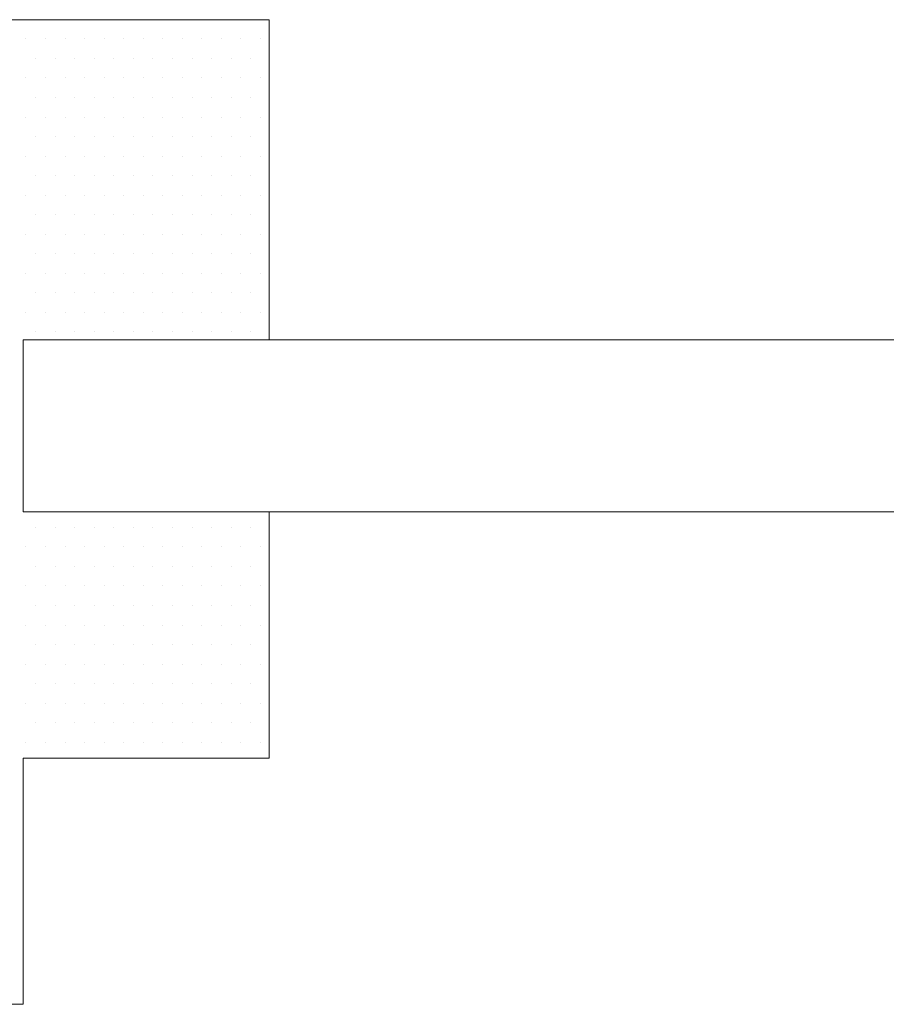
# Model space of a CAD drawing. Header units: metres. Extents: x 7168 to 12828, y 1523 to 3619.
# Tile 116 of 132: x 12272.16 to 12273.92, y 2137.66 to 2139.66. Entities that reach past the tile are written whole.
import ezdxf

# ---------------------------------------------------------------- set-up
doc = ezdxf.new("R2010")
doc.units = ezdxf.units.M
doc.layers.add('CIENKIE', color=4, linetype='Continuous')
doc.layers.add('GRUBE', color=7, linetype='Continuous')

msp = doc.modelspace()

# ---------------------------------------------------------------- linework, layer by layer
at = {"layer": 'CIENKIE', "color": 7, "lineweight": 0}
for p, q in [((12272.1764, 2139.624, -8835.8671), (12272.1764, 2139.624, -8835.8671)), ((12272.2161, 2139.624, -8835.8671), (12272.2161, 2139.624, -8835.8671)), ((12272.2558, 2139.624, -8835.8671), (12272.2558, 2139.624, -8835.8671)), ((12272.2955, 2139.624, -8835.8671), (12272.2955, 2139.624, -8835.8671)), ((12272.3352, 2139.624, -8835.8671), (12272.3352, 2139.624, -8835.8671)), ((12272.3749, 2139.624, -8835.8671), (12272.3749, 2139.624, -8835.8671)), ((12272.4146, 2139.624, -8835.8671), (12272.4146, 2139.624, -8835.8671)), ((12272.4542, 2139.624, -8835.8671), (12272.4542, 2139.624, -8835.8671)), ((12272.4939, 2139.624, -8835.8671), (12272.4939, 2139.624, -8835.8671)), ((12272.5336, 2139.624, -8835.8671), (12272.5336, 2139.624, -8835.8671)), ((12272.5733, 2139.624, -8835.8671), (12272.5733, 2139.624, -8835.8671)), ((12272.613, 2139.624, -8835.8671), (12272.613, 2139.624, -8835.8671)), ((12272.6527, 2139.624, -8835.8671), (12272.6527, 2139.624, -8835.8671)), ((12272.1963, 2139.5843, -8835.8671), (12272.1963, 2139.5843, -8835.8671)), ((12272.236, 2139.5843, -8835.8671), (12272.236, 2139.5843, -8835.8671)), ((12272.2756, 2139.5843, -8835.8671), (12272.2756, 2139.5843, -8835.8671)), ((12272.3153, 2139.5843, -8835.8671), (12272.3153, 2139.5843, -8835.8671)), ((12272.355, 2139.5843, -8835.8671), (12272.355, 2139.5843, -8835.8671)), ((12272.3947, 2139.5843, -8835.8671), (12272.3947, 2139.5843, -8835.8671)), ((12272.4344, 2139.5843, -8835.8671), (12272.4344, 2139.5843, -8835.8671)), ((12272.4741, 2139.5843, -8835.8671), (12272.4741, 2139.5843, -8835.8671)), ((12272.5138, 2139.5843, -8835.8671), (12272.5138, 2139.5843, -8835.8671)), ((12272.5535, 2139.5843, -8835.8671), (12272.5535, 2139.5843, -8835.8671)), ((12272.5931, 2139.5843, -8835.8671), (12272.5931, 2139.5843, -8835.8671)), ((12272.6328, 2139.5843, -8835.8671), (12272.6328, 2139.5843, -8835.8671)), ((12272.1764, 2139.5446, -8835.8671), (12272.1764, 2139.5446, -8835.8671)), ((12272.2161, 2139.5446, -8835.8671), (12272.2161, 2139.5446, -8835.8671)), ((12272.2558, 2139.5446, -8835.8671), (12272.2558, 2139.5446, -8835.8671)), ((12272.2955, 2139.5446, -8835.8671), (12272.2955, 2139.5446, -8835.8671)), ((12272.3352, 2139.5446, -8835.8671), (12272.3352, 2139.5446, -8835.8671)), ((12272.3749, 2139.5446, -8835.8671), (12272.3749, 2139.5446, -8835.8671)), ((12272.4146, 2139.5446, -8835.8671), (12272.4146, 2139.5446, -8835.8671)), ((12272.4542, 2139.5446, -8835.8671), (12272.4542, 2139.5446, -8835.8671)), ((12272.4939, 2139.5446, -8835.8671), (12272.4939, 2139.5446, -8835.8671)), ((12272.5336, 2139.5446, -8835.8671), (12272.5336, 2139.5446, -8835.8671)), ((12272.5733, 2139.5446, -8835.8671), (12272.5733, 2139.5446, -8835.8671)), ((12272.613, 2139.5446, -8835.8671), (12272.613, 2139.5446, -8835.8671)), ((12272.6527, 2139.5446, -8835.8671), (12272.6527, 2139.5446, -8835.8671)), ((12272.1963, 2139.5049, -8835.8671), (12272.1963, 2139.5049, -8835.8671)), ((12272.236, 2139.5049, -8835.8671), (12272.236, 2139.5049, -8835.8671)), ((12272.2756, 2139.5049, -8835.8671), (12272.2756, 2139.5049, -8835.8671)), ((12272.3153, 2139.5049, -8835.8671), (12272.3153, 2139.5049, -8835.8671)), ((12272.355, 2139.5049, -8835.8671), (12272.355, 2139.5049, -8835.8671)), ((12272.3947, 2139.5049, -8835.8671), (12272.3947, 2139.5049, -8835.8671)), ((12272.4344, 2139.5049, -8835.8671), (12272.4344, 2139.5049, -8835.8671)), ((12272.4741, 2139.5049, -8835.8671), (12272.4741, 2139.5049, -8835.8671)), ((12272.5138, 2139.5049, -8835.8671), (12272.5138, 2139.5049, -8835.8671)), ((12272.5535, 2139.5049, -8835.8671), (12272.5535, 2139.5049, -8835.8671)), ((12272.5931, 2139.5049, -8835.8671), (12272.5931, 2139.5049, -8835.8671)), ((12272.6328, 2139.5049, -8835.8671), (12272.6328, 2139.5049, -8835.8671)), ((12272.1764, 2139.4652, -8835.8671), (12272.1764, 2139.4652, -8835.8671)), ((12272.2161, 2139.4652, -8835.8671), (12272.2161, 2139.4652, -8835.8671)), ((12272.2558, 2139.4652, -8835.8671), (12272.2558, 2139.4652, -8835.8671)), ((12272.2955, 2139.4652, -8835.8671), (12272.2955, 2139.4652, -8835.8671)), ((12272.3352, 2139.4652, -8835.8671), (12272.3352, 2139.4652, -8835.8671)), ((12272.3749, 2139.4652, -8835.8671), (12272.3749, 2139.4652, -8835.8671)), ((12272.4146, 2139.4652, -8835.8671), (12272.4146, 2139.4652, -8835.8671)), ((12272.4542, 2139.4652, -8835.8671), (12272.4542, 2139.4652, -8835.8671)), ((12272.4939, 2139.4652, -8835.8671), (12272.4939, 2139.4652, -8835.8671)), ((12272.5336, 2139.4652, -8835.8671), (12272.5336, 2139.4652, -8835.8671)), ((12272.5733, 2139.4652, -8835.8671), (12272.5733, 2139.4652, -8835.8671)), ((12272.613, 2139.4652, -8835.8671), (12272.613, 2139.4652, -8835.8671)), ((12272.6527, 2139.4652, -8835.8671), (12272.6527, 2139.4652, -8835.8671)), ((12272.1963, 2139.4255, -8835.8671), (12272.1963, 2139.4255, -8835.8671)), ((12272.236, 2139.4255, -8835.8671), (12272.236, 2139.4255, -8835.8671)), ((12272.2756, 2139.4255, -8835.8671), (12272.2756, 2139.4255, -8835.8671)), ((12272.3153, 2139.4255, -8835.8671), (12272.3153, 2139.4255, -8835.8671)), ((12272.355, 2139.4255, -8835.8671), (12272.355, 2139.4255, -8835.8671)), ((12272.3947, 2139.4255, -8835.8671), (12272.3947, 2139.4255, -8835.8671)), ((12272.4344, 2139.4255, -8835.8671), (12272.4344, 2139.4255, -8835.8671)), ((12272.4741, 2139.4255, -8835.8671), (12272.4741, 2139.4255, -8835.8671)), ((12272.5138, 2139.4255, -8835.8671), (12272.5138, 2139.4255, -8835.8671)), ((12272.5535, 2139.4255, -8835.8671), (12272.5535, 2139.4255, -8835.8671)), ((12272.5931, 2139.4255, -8835.8671), (12272.5931, 2139.4255, -8835.8671)), ((12272.6328, 2139.4255, -8835.8671), (12272.6328, 2139.4255, -8835.8671)), ((12272.1764, 2139.3858, -8835.8671), (12272.1764, 2139.3858, -8835.8671)), ((12272.2161, 2139.3858, -8835.8671), (12272.2161, 2139.3858, -8835.8671)), ((12272.2558, 2139.3858, -8835.8671), (12272.2558, 2139.3858, -8835.8671)), ((12272.2955, 2139.3858, -8835.8671), (12272.2955, 2139.3858, -8835.8671)), ((12272.3352, 2139.3858, -8835.8671), (12272.3352, 2139.3858, -8835.8671)), ((12272.3749, 2139.3858, -8835.8671), (12272.3749, 2139.3858, -8835.8671)), ((12272.4146, 2139.3858, -8835.8671), (12272.4146, 2139.3858, -8835.8671)), ((12272.4542, 2139.3858, -8835.8671), (12272.4542, 2139.3858, -8835.8671)), ((12272.4939, 2139.3858, -8835.8671), (12272.4939, 2139.3858, -8835.8671)), ((12272.5336, 2139.3858, -8835.8671), (12272.5336, 2139.3858, -8835.8671)), ((12272.5733, 2139.3858, -8835.8671), (12272.5733, 2139.3858, -8835.8671)), ((12272.613, 2139.3858, -8835.8671), (12272.613, 2139.3858, -8835.8671)), ((12272.6527, 2139.3858, -8835.8671), (12272.6527, 2139.3858, -8835.8671)), ((12272.1963, 2139.3461, -8835.8671), (12272.1963, 2139.3461, -8835.8671)), ((12272.236, 2139.3461, -8835.8671), (12272.236, 2139.3461, -8835.8671)), ((12272.2756, 2139.3461, -8835.8671), (12272.2756, 2139.3461, -8835.8671)), ((12272.3153, 2139.3461, -8835.8671), (12272.3153, 2139.3461, -8835.8671)), ((12272.355, 2139.3461, -8835.8671), (12272.355, 2139.3461, -8835.8671)), ((12272.3947, 2139.3461, -8835.8671), (12272.3947, 2139.3461, -8835.8671)), ((12272.4344, 2139.3461, -8835.8671), (12272.4344, 2139.3461, -8835.8671)), ((12272.4741, 2139.3461, -8835.8671), (12272.4741, 2139.3461, -8835.8671)), ((12272.5138, 2139.3461, -8835.8671), (12272.5138, 2139.3461, -8835.8671)), ((12272.5535, 2139.3461, -8835.8671), (12272.5535, 2139.3461, -8835.8671)), ((12272.5931, 2139.3461, -8835.8671), (12272.5931, 2139.3461, -8835.8671)), ((12272.6328, 2139.3461, -8835.8671), (12272.6328, 2139.3461, -8835.8671)), ((12272.1764, 2139.3065, -8835.8671), (12272.1764, 2139.3065, -8835.8671)), ((12272.2161, 2139.3065, -8835.8671), (12272.2161, 2139.3065, -8835.8671)), ((12272.2558, 2139.3065, -8835.8671), (12272.2558, 2139.3065, -8835.8671)), ((12272.2955, 2139.3065, -8835.8671), (12272.2955, 2139.3065, -8835.8671)), ((12272.3352, 2139.3065, -8835.8671), (12272.3352, 2139.3065, -8835.8671)), ((12272.3749, 2139.3065, -8835.8671), (12272.3749, 2139.3065, -8835.8671)), ((12272.4146, 2139.3065, -8835.8671), (12272.4146, 2139.3065, -8835.8671)), ((12272.4542, 2139.3065, -8835.8671), (12272.4542, 2139.3065, -8835.8671)), ((12272.4939, 2139.3065, -8835.8671), (12272.4939, 2139.3065, -8835.8671)), ((12272.5336, 2139.3065, -8835.8671), (12272.5336, 2139.3065, -8835.8671)), ((12272.5733, 2139.3065, -8835.8671), (12272.5733, 2139.3065, -8835.8671)), ((12272.613, 2139.3065, -8835.8671), (12272.613, 2139.3065, -8835.8671)), ((12272.6527, 2139.3065, -8835.8671), (12272.6527, 2139.3065, -8835.8671)), ((12272.1963, 2139.2668, -8835.8671), (12272.1963, 2139.2668, -8835.8671)), ((12272.236, 2139.2668, -8835.8671), (12272.236, 2139.2668, -8835.8671)), ((12272.2756, 2139.2668, -8835.8671), (12272.2756, 2139.2668, -8835.8671)), ((12272.3153, 2139.2668, -8835.8671), (12272.3153, 2139.2668, -8835.8671)), ((12272.355, 2139.2668, -8835.8671), (12272.355, 2139.2668, -8835.8671)), ((12272.3947, 2139.2668, -8835.8671), (12272.3947, 2139.2668, -8835.8671)), ((12272.4344, 2139.2668, -8835.8671), (12272.4344, 2139.2668, -8835.8671)), ((12272.4741, 2139.2668, -8835.8671), (12272.4741, 2139.2668, -8835.8671)), ((12272.5138, 2139.2668, -8835.8671), (12272.5138, 2139.2668, -8835.8671)), ((12272.5535, 2139.2668, -8835.8671), (12272.5535, 2139.2668, -8835.8671)), ((12272.5931, 2139.2668, -8835.8671), (12272.5931, 2139.2668, -8835.8671)), ((12272.6328, 2139.2668, -8835.8671), (12272.6328, 2139.2668, -8835.8671)), ((12272.1764, 2139.2271, -8835.8671), (12272.1764, 2139.2271, -8835.8671)), ((12272.2161, 2139.2271, -8835.8671), (12272.2161, 2139.2271, -8835.8671)), ((12272.2558, 2139.2271, -8835.8671), (12272.2558, 2139.2271, -8835.8671)), ((12272.2955, 2139.2271, -8835.8671), (12272.2955, 2139.2271, -8835.8671)), ((12272.3352, 2139.2271, -8835.8671), (12272.3352, 2139.2271, -8835.8671)), ((12272.3749, 2139.2271, -8835.8671), (12272.3749, 2139.2271, -8835.8671)), ((12272.4146, 2139.2271, -8835.8671), (12272.4146, 2139.2271, -8835.8671)), ((12272.4542, 2139.2271, -8835.8671), (12272.4542, 2139.2271, -8835.8671)), ((12272.4939, 2139.2271, -8835.8671), (12272.4939, 2139.2271, -8835.8671)), ((12272.5336, 2139.2271, -8835.8671), (12272.5336, 2139.2271, -8835.8671)), ((12272.5733, 2139.2271, -8835.8671), (12272.5733, 2139.2271, -8835.8671)), ((12272.613, 2139.2271, -8835.8671), (12272.613, 2139.2271, -8835.8671)), ((12272.6527, 2139.2271, -8835.8671), (12272.6527, 2139.2271, -8835.8671)), ((12272.1963, 2139.1874, -8835.8671), (12272.1963, 2139.1874, -8835.8671)), ((12272.236, 2139.1874, -8835.8671), (12272.236, 2139.1874, -8835.8671)), ((12272.2756, 2139.1874, -8835.8671), (12272.2756, 2139.1874, -8835.8671)), ((12272.3153, 2139.1874, -8835.8671), (12272.3153, 2139.1874, -8835.8671)), ((12272.355, 2139.1874, -8835.8671), (12272.355, 2139.1874, -8835.8671)), ((12272.3947, 2139.1874, -8835.8671), (12272.3947, 2139.1874, -8835.8671)), ((12272.4344, 2139.1874, -8835.8671), (12272.4344, 2139.1874, -8835.8671)), ((12272.4741, 2139.1874, -8835.8671), (12272.4741, 2139.1874, -8835.8671)), ((12272.5138, 2139.1874, -8835.8671), (12272.5138, 2139.1874, -8835.8671)), ((12272.5535, 2139.1874, -8835.8671), (12272.5535, 2139.1874, -8835.8671)), ((12272.5931, 2139.1874, -8835.8671), (12272.5931, 2139.1874, -8835.8671)), ((12272.6328, 2139.1874, -8835.8671), (12272.6328, 2139.1874, -8835.8671)), ((12272.1764, 2139.1477, -8835.8671), (12272.1764, 2139.1477, -8835.8671)), ((12272.2161, 2139.1477, -8835.8671), (12272.2161, 2139.1477, -8835.8671)), ((12272.2558, 2139.1477, -8835.8671), (12272.2558, 2139.1477, -8835.8671)), ((12272.2955, 2139.1477, -8835.8671), (12272.2955, 2139.1477, -8835.8671)), ((12272.3352, 2139.1477, -8835.8671), (12272.3352, 2139.1477, -8835.8671)), ((12272.3749, 2139.1477, -8835.8671), (12272.3749, 2139.1477, -8835.8671)), ((12272.4146, 2139.1477, -8835.8671), (12272.4146, 2139.1477, -8835.8671)), ((12272.4542, 2139.1477, -8835.8671), (12272.4542, 2139.1477, -8835.8671)), ((12272.4939, 2139.1477, -8835.8671), (12272.4939, 2139.1477, -8835.8671)), ((12272.5336, 2139.1477, -8835.8671), (12272.5336, 2139.1477, -8835.8671)), ((12272.5733, 2139.1477, -8835.8671), (12272.5733, 2139.1477, -8835.8671)), ((12272.613, 2139.1477, -8835.8671), (12272.613, 2139.1477, -8835.8671)), ((12272.6527, 2139.1477, -8835.8671), (12272.6527, 2139.1477, -8835.8671)), ((12272.1963, 2139.108, -8835.8671), (12272.1963, 2139.108, -8835.8671)), ((12272.236, 2139.108, -8835.8671), (12272.236, 2139.108, -8835.8671)), ((12272.2756, 2139.108, -8835.8671), (12272.2756, 2139.108, -8835.8671)), ((12272.3153, 2139.108, -8835.8671), (12272.3153, 2139.108, -8835.8671)), ((12272.355, 2139.108, -8835.8671), (12272.355, 2139.108, -8835.8671)), ((12272.3947, 2139.108, -8835.8671), (12272.3947, 2139.108, -8835.8671)), ((12272.4344, 2139.108, -8835.8671), (12272.4344, 2139.108, -8835.8671)), ((12272.4741, 2139.108, -8835.8671), (12272.4741, 2139.108, -8835.8671)), ((12272.5138, 2139.108, -8835.8671), (12272.5138, 2139.108, -8835.8671)), ((12272.5535, 2139.108, -8835.8671), (12272.5535, 2139.108, -8835.8671)), ((12272.5931, 2139.108, -8835.8671), (12272.5931, 2139.108, -8835.8671)), ((12272.6328, 2139.108, -8835.8671), (12272.6328, 2139.108, -8835.8671)), ((12272.1764, 2139.0683, -8835.8671), (12272.1764, 2139.0683, -8835.8671)), ((12272.2161, 2139.0683, -8835.8671), (12272.2161, 2139.0683, -8835.8671)), ((12272.2558, 2139.0683, -8835.8671), (12272.2558, 2139.0683, -8835.8671)), ((12272.2955, 2139.0683, -8835.8671), (12272.2955, 2139.0683, -8835.8671)), ((12272.3352, 2139.0683, -8835.8671), (12272.3352, 2139.0683, -8835.8671)), ((12272.3749, 2139.0683, -8835.8671), (12272.3749, 2139.0683, -8835.8671)), ((12272.4146, 2139.0683, -8835.8671), (12272.4146, 2139.0683, -8835.8671)), ((12272.4542, 2139.0683, -8835.8671), (12272.4542, 2139.0683, -8835.8671)), ((12272.4939, 2139.0683, -8835.8671), (12272.4939, 2139.0683, -8835.8671)), ((12272.5336, 2139.0683, -8835.8671), (12272.5336, 2139.0683, -8835.8671)), ((12272.5733, 2139.0683, -8835.8671), (12272.5733, 2139.0683, -8835.8671)), ((12272.613, 2139.0683, -8835.8671), (12272.613, 2139.0683, -8835.8671)), ((12272.6527, 2139.0683, -8835.8671), (12272.6527, 2139.0683, -8835.8671)), ((12272.1963, 2139.0286, -8835.8671), (12272.1963, 2139.0286, -8835.8671)), ((12272.236, 2139.0286, -8835.8671), (12272.236, 2139.0286, -8835.8671)), ((12272.2756, 2139.0286, -8835.8671), (12272.2756, 2139.0286, -8835.8671)), ((12272.3153, 2139.0286, -8835.8671), (12272.3153, 2139.0286, -8835.8671)), ((12272.355, 2139.0286, -8835.8671), (12272.355, 2139.0286, -8835.8671)), ((12272.3947, 2139.0286, -8835.8671), (12272.3947, 2139.0286, -8835.8671)), ((12272.4344, 2139.0286, -8835.8671), (12272.4344, 2139.0286, -8835.8671)), ((12272.4741, 2139.0286, -8835.8671), (12272.4741, 2139.0286, -8835.8671)), ((12272.5138, 2139.0286, -8835.8671), (12272.5138, 2139.0286, -8835.8671)), ((12272.5535, 2139.0286, -8835.8671), (12272.5535, 2139.0286, -8835.8671)), ((12272.5931, 2139.0286, -8835.8671), (12272.5931, 2139.0286, -8835.8671)), ((12272.6328, 2139.0286, -8835.8671), (12272.6328, 2139.0286, -8835.8671)), ((12276.3208, 2139.013, -8835.8671), (12272.1708, 2139.013, -8835.8671)), ((12272.1963, 2138.6318, -8835.8671), (12272.1963, 2138.6318, -8835.8671)), ((12272.236, 2138.6318, -8835.8671), (12272.236, 2138.6318, -8835.8671)), ((12272.2756, 2138.6318, -8835.8671), (12272.2756, 2138.6318, -8835.8671)), ((12272.3153, 2138.6318, -8835.8671), (12272.3153, 2138.6318, -8835.8671)), ((12272.355, 2138.6318, -8835.8671), (12272.355, 2138.6318, -8835.8671)), ((12272.3947, 2138.6318, -8835.8671), (12272.3947, 2138.6318, -8835.8671)), ((12272.4344, 2138.6318, -8835.8671), (12272.4344, 2138.6318, -8835.8671)), ((12272.4741, 2138.6318, -8835.8671), (12272.4741, 2138.6318, -8835.8671)), ((12272.5138, 2138.6318, -8835.8671), (12272.5138, 2138.6318, -8835.8671)), ((12272.5535, 2138.6318, -8835.8671), (12272.5535, 2138.6318, -8835.8671)), ((12272.5931, 2138.6318, -8835.8671), (12272.5931, 2138.6318, -8835.8671)), ((12272.6328, 2138.6318, -8835.8671), (12272.6328, 2138.6318, -8835.8671)), ((12272.1764, 2138.5921, -8835.8671), (12272.1764, 2138.5921, -8835.8671)), ((12272.2161, 2138.5921, -8835.8671), (12272.2161, 2138.5921, -8835.8671)), ((12272.2558, 2138.5921, -8835.8671), (12272.2558, 2138.5921, -8835.8671)), ((12272.2955, 2138.5921, -8835.8671), (12272.2955, 2138.5921, -8835.8671)), ((12272.3352, 2138.5921, -8835.8671), (12272.3352, 2138.5921, -8835.8671)), ((12272.3749, 2138.5921, -8835.8671), (12272.3749, 2138.5921, -8835.8671)), ((12272.4146, 2138.5921, -8835.8671), (12272.4146, 2138.5921, -8835.8671)), ((12272.4542, 2138.5921, -8835.8671), (12272.4542, 2138.5921, -8835.8671)), ((12272.4939, 2138.5921, -8835.8671), (12272.4939, 2138.5921, -8835.8671)), ((12272.5336, 2138.5921, -8835.8671), (12272.5336, 2138.5921, -8835.8671)), ((12272.5733, 2138.5921, -8835.8671), (12272.5733, 2138.5921, -8835.8671)), ((12272.613, 2138.5921, -8835.8671), (12272.613, 2138.5921, -8835.8671)), ((12272.6527, 2138.5921, -8835.8671), (12272.6527, 2138.5921, -8835.8671)), ((12272.1963, 2138.5524, -8835.8671), (12272.1963, 2138.5524, -8835.8671)), ((12272.236, 2138.5524, -8835.8671), (12272.236, 2138.5524, -8835.8671)), ((12272.2756, 2138.5524, -8835.8671), (12272.2756, 2138.5524, -8835.8671)), ((12272.3153, 2138.5524, -8835.8671), (12272.3153, 2138.5524, -8835.8671)), ((12272.355, 2138.5524, -8835.8671), (12272.355, 2138.5524, -8835.8671)), ((12272.3947, 2138.5524, -8835.8671), (12272.3947, 2138.5524, -8835.8671)), ((12272.4344, 2138.5524, -8835.8671), (12272.4344, 2138.5524, -8835.8671)), ((12272.4741, 2138.5524, -8835.8671), (12272.4741, 2138.5524, -8835.8671)), ((12272.5138, 2138.5524, -8835.8671), (12272.5138, 2138.5524, -8835.8671)), ((12272.5535, 2138.5524, -8835.8671), (12272.5535, 2138.5524, -8835.8671)), ((12272.5931, 2138.5524, -8835.8671), (12272.5931, 2138.5524, -8835.8671)), ((12272.6328, 2138.5524, -8835.8671), (12272.6328, 2138.5524, -8835.8671)), ((12272.1764, 2138.5127, -8835.8671), (12272.1764, 2138.5127, -8835.8671)), ((12272.2161, 2138.5127, -8835.8671), (12272.2161, 2138.5127, -8835.8671)), ((12272.2558, 2138.5127, -8835.8671), (12272.2558, 2138.5127, -8835.8671)), ((12272.2955, 2138.5127, -8835.8671), (12272.2955, 2138.5127, -8835.8671)), ((12272.3352, 2138.5127, -8835.8671), (12272.3352, 2138.5127, -8835.8671)), ((12272.3749, 2138.5127, -8835.8671), (12272.3749, 2138.5127, -8835.8671)), ((12272.4146, 2138.5127, -8835.8671), (12272.4146, 2138.5127, -8835.8671)), ((12272.4542, 2138.5127, -8835.8671), (12272.4542, 2138.5127, -8835.8671)), ((12272.4939, 2138.5127, -8835.8671), (12272.4939, 2138.5127, -8835.8671)), ((12272.5336, 2138.5127, -8835.8671), (12272.5336, 2138.5127, -8835.8671)), ((12272.5733, 2138.5127, -8835.8671), (12272.5733, 2138.5127, -8835.8671)), ((12272.613, 2138.5127, -8835.8671), (12272.613, 2138.5127, -8835.8671)), ((12272.6527, 2138.5127, -8835.8671), (12272.6527, 2138.5127, -8835.8671)), ((12272.1963, 2138.473, -8835.8671), (12272.1963, 2138.473, -8835.8671)), ((12272.236, 2138.473, -8835.8671), (12272.236, 2138.473, -8835.8671)), ((12272.2756, 2138.473, -8835.8671), (12272.2756, 2138.473, -8835.8671)), ((12272.3153, 2138.473, -8835.8671), (12272.3153, 2138.473, -8835.8671)), ((12272.355, 2138.473, -8835.8671), (12272.355, 2138.473, -8835.8671)), ((12272.3947, 2138.473, -8835.8671), (12272.3947, 2138.473, -8835.8671)), ((12272.4344, 2138.473, -8835.8671), (12272.4344, 2138.473, -8835.8671)), ((12272.4741, 2138.473, -8835.8671), (12272.4741, 2138.473, -8835.8671)), ((12272.5138, 2138.473, -8835.8671), (12272.5138, 2138.473, -8835.8671)), ((12272.5535, 2138.473, -8835.8671), (12272.5535, 2138.473, -8835.8671)), ((12272.5931, 2138.473, -8835.8671), (12272.5931, 2138.473, -8835.8671)), ((12272.6328, 2138.473, -8835.8671), (12272.6328, 2138.473, -8835.8671)), ((12272.1764, 2138.4333, -8835.8671), (12272.1764, 2138.4333, -8835.8671)), ((12272.2161, 2138.4333, -8835.8671), (12272.2161, 2138.4333, -8835.8671)), ((12272.2558, 2138.4333, -8835.8671), (12272.2558, 2138.4333, -8835.8671)), ((12272.2955, 2138.4333, -8835.8671), (12272.2955, 2138.4333, -8835.8671)), ((12272.3352, 2138.4333, -8835.8671), (12272.3352, 2138.4333, -8835.8671)), ((12272.3749, 2138.4333, -8835.8671), (12272.3749, 2138.4333, -8835.8671)), ((12272.4146, 2138.4333, -8835.8671), (12272.4146, 2138.4333, -8835.8671)), ((12272.4542, 2138.4333, -8835.8671), (12272.4542, 2138.4333, -8835.8671)), ((12272.4939, 2138.4333, -8835.8671), (12272.4939, 2138.4333, -8835.8671)), ((12272.5336, 2138.4333, -8835.8671), (12272.5336, 2138.4333, -8835.8671)), ((12272.5733, 2138.4333, -8835.8671), (12272.5733, 2138.4333, -8835.8671)), ((12272.613, 2138.4333, -8835.8671), (12272.613, 2138.4333, -8835.8671)), ((12272.6527, 2138.4333, -8835.8671), (12272.6527, 2138.4333, -8835.8671)), ((12272.1963, 2138.3936, -8835.8671), (12272.1963, 2138.3936, -8835.8671)), ((12272.236, 2138.3936, -8835.8671), (12272.236, 2138.3936, -8835.8671)), ((12272.2756, 2138.3936, -8835.8671), (12272.2756, 2138.3936, -8835.8671)), ((12272.3153, 2138.3936, -8835.8671), (12272.3153, 2138.3936, -8835.8671)), ((12272.355, 2138.3936, -8835.8671), (12272.355, 2138.3936, -8835.8671)), ((12272.3947, 2138.3936, -8835.8671), (12272.3947, 2138.3936, -8835.8671)), ((12272.4344, 2138.3936, -8835.8671), (12272.4344, 2138.3936, -8835.8671)), ((12272.4741, 2138.3936, -8835.8671), (12272.4741, 2138.3936, -8835.8671)), ((12272.5138, 2138.3936, -8835.8671), (12272.5138, 2138.3936, -8835.8671)), ((12272.5535, 2138.3936, -8835.8671), (12272.5535, 2138.3936, -8835.8671)), ((12272.5931, 2138.3936, -8835.8671), (12272.5931, 2138.3936, -8835.8671)), ((12272.6328, 2138.3936, -8835.8671), (12272.6328, 2138.3936, -8835.8671)), ((12272.1764, 2138.354, -8835.8671), (12272.1764, 2138.354, -8835.8671)), ((12272.2161, 2138.354, -8835.8671), (12272.2161, 2138.354, -8835.8671)), ((12272.2558, 2138.354, -8835.8671), (12272.2558, 2138.354, -8835.8671)), ((12272.2955, 2138.354, -8835.8671), (12272.2955, 2138.354, -8835.8671)), ((12272.3352, 2138.354, -8835.8671), (12272.3352, 2138.354, -8835.8671)), ((12272.3749, 2138.354, -8835.8671), (12272.3749, 2138.354, -8835.8671)), ((12272.4146, 2138.354, -8835.8671), (12272.4146, 2138.354, -8835.8671)), ((12272.4542, 2138.354, -8835.8671), (12272.4542, 2138.354, -8835.8671)), ((12272.4939, 2138.354, -8835.8671), (12272.4939, 2138.354, -8835.8671)), ((12272.5336, 2138.354, -8835.8671), (12272.5336, 2138.354, -8835.8671)), ((12272.5733, 2138.354, -8835.8671), (12272.5733, 2138.354, -8835.8671)), ((12272.613, 2138.354, -8835.8671), (12272.613, 2138.354, -8835.8671)), ((12272.6527, 2138.354, -8835.8671), (12272.6527, 2138.354, -8835.8671)), ((12272.1963, 2138.3143, -8835.8671), (12272.1963, 2138.3143, -8835.8671)), ((12272.236, 2138.3143, -8835.8671), (12272.236, 2138.3143, -8835.8671)), ((12272.2756, 2138.3143, -8835.8671), (12272.2756, 2138.3143, -8835.8671)), ((12272.3153, 2138.3143, -8835.8671), (12272.3153, 2138.3143, -8835.8671)), ((12272.355, 2138.3143, -8835.8671), (12272.355, 2138.3143, -8835.8671)), ((12272.3947, 2138.3143, -8835.8671), (12272.3947, 2138.3143, -8835.8671)), ((12272.4344, 2138.3143, -8835.8671), (12272.4344, 2138.3143, -8835.8671)), ((12272.4741, 2138.3143, -8835.8671), (12272.4741, 2138.3143, -8835.8671)), ((12272.5138, 2138.3143, -8835.8671), (12272.5138, 2138.3143, -8835.8671)), ((12272.5535, 2138.3143, -8835.8671), (12272.5535, 2138.3143, -8835.8671)), ((12272.5931, 2138.3143, -8835.8671), (12272.5931, 2138.3143, -8835.8671)), ((12272.6328, 2138.3143, -8835.8671), (12272.6328, 2138.3143, -8835.8671)), ((12272.1764, 2138.2746, -8835.8671), (12272.1764, 2138.2746, -8835.8671)), ((12272.2161, 2138.2746, -8835.8671), (12272.2161, 2138.2746, -8835.8671)), ((12272.2558, 2138.2746, -8835.8671), (12272.2558, 2138.2746, -8835.8671)), ((12272.2955, 2138.2746, -8835.8671), (12272.2955, 2138.2746, -8835.8671)), ((12272.3352, 2138.2746, -8835.8671), (12272.3352, 2138.2746, -8835.8671)), ((12272.3749, 2138.2746, -8835.8671), (12272.3749, 2138.2746, -8835.8671)), ((12272.4146, 2138.2746, -8835.8671), (12272.4146, 2138.2746, -8835.8671)), ((12272.4542, 2138.2746, -8835.8671), (12272.4542, 2138.2746, -8835.8671)), ((12272.4939, 2138.2746, -8835.8671), (12272.4939, 2138.2746, -8835.8671)), ((12272.5336, 2138.2746, -8835.8671), (12272.5336, 2138.2746, -8835.8671)), ((12272.5733, 2138.2746, -8835.8671), (12272.5733, 2138.2746, -8835.8671)), ((12272.613, 2138.2746, -8835.8671), (12272.613, 2138.2746, -8835.8671)), ((12272.6527, 2138.2746, -8835.8671), (12272.6527, 2138.2746, -8835.8671)), ((12272.1963, 2138.2349, -8835.8671), (12272.1963, 2138.2349, -8835.8671)), ((12272.236, 2138.2349, -8835.8671), (12272.236, 2138.2349, -8835.8671)), ((12272.2756, 2138.2349, -8835.8671), (12272.2756, 2138.2349, -8835.8671)), ((12272.3153, 2138.2349, -8835.8671), (12272.3153, 2138.2349, -8835.8671)), ((12272.355, 2138.2349, -8835.8671), (12272.355, 2138.2349, -8835.8671)), ((12272.3947, 2138.2349, -8835.8671), (12272.3947, 2138.2349, -8835.8671)), ((12272.4344, 2138.2349, -8835.8671), (12272.4344, 2138.2349, -8835.8671)), ((12272.4741, 2138.2349, -8835.8671), (12272.4741, 2138.2349, -8835.8671)), ((12272.5138, 2138.2349, -8835.8671), (12272.5138, 2138.2349, -8835.8671)), ((12272.5535, 2138.2349, -8835.8671), (12272.5535, 2138.2349, -8835.8671)), ((12272.5931, 2138.2349, -8835.8671), (12272.5931, 2138.2349, -8835.8671)), ((12272.6328, 2138.2349, -8835.8671), (12272.6328, 2138.2349, -8835.8671)), ((12272.1764, 2138.1952, -8835.8671), (12272.1764, 2138.1952, -8835.8671)), ((12272.2161, 2138.1952, -8835.8671), (12272.2161, 2138.1952, -8835.8671)), ((12272.2558, 2138.1952, -8835.8671), (12272.2558, 2138.1952, -8835.8671)), ((12272.2955, 2138.1952, -8835.8671), (12272.2955, 2138.1952, -8835.8671)), ((12272.3352, 2138.1952, -8835.8671), (12272.3352, 2138.1952, -8835.8671)), ((12272.3749, 2138.1952, -8835.8671), (12272.3749, 2138.1952, -8835.8671)), ((12272.4146, 2138.1952, -8835.8671), (12272.4146, 2138.1952, -8835.8671)), ((12272.4542, 2138.1952, -8835.8671), (12272.4542, 2138.1952, -8835.8671)), ((12272.4939, 2138.1952, -8835.8671), (12272.4939, 2138.1952, -8835.8671)), ((12272.5336, 2138.1952, -8835.8671), (12272.5336, 2138.1952, -8835.8671)), ((12272.5733, 2138.1952, -8835.8671), (12272.5733, 2138.1952, -8835.8671)), ((12272.613, 2138.1952, -8835.8671), (12272.613, 2138.1952, -8835.8671)), ((12272.6527, 2138.1952, -8835.8671), (12272.6527, 2138.1952, -8835.8671))]:
    msp.add_line(p, q, dxfattribs=at)
at = {"layer": 'GRUBE', "color": 7, "lineweight": 0}
for p, q in [((12272.6708, 2139.663, -8835.8671), (12270.6708, 2139.663, -8835.8671)), ((12272.6708, 2139.663, -8835.8671), (12272.6708, 2139.013, -8835.8671)), ((12272.6708, 2139.013, -8835.8671), (12272.1708, 2139.013, -8835.8671)), ((12272.1708, 2139.013, -8835.8671), (12272.1708, 2138.663, -8835.8671)), ((12276.6708, 2138.663, -8835.8671), (12272.1708, 2138.663, -8835.8671)), ((12272.1708, 2138.663, -8835.8671), (12276.6708, 2138.663, -8835.8671)), ((12272.6708, 2138.663, -8835.8671), (12272.6708, 2138.163, -8835.8671)), ((12272.1708, 2138.163, -8835.8671), (12272.1708, 2137.663, -8835.8671)), ((12272.6708, 2138.163, -8835.8671), (12272.1708, 2138.163, -8835.8671)), ((12272.1708, 2137.663, -8835.8671), (12271.1708, 2137.663, -8835.8671))]:
    msp.add_line(p, q, dxfattribs=at)

doc.saveas('drawing.dxf')
